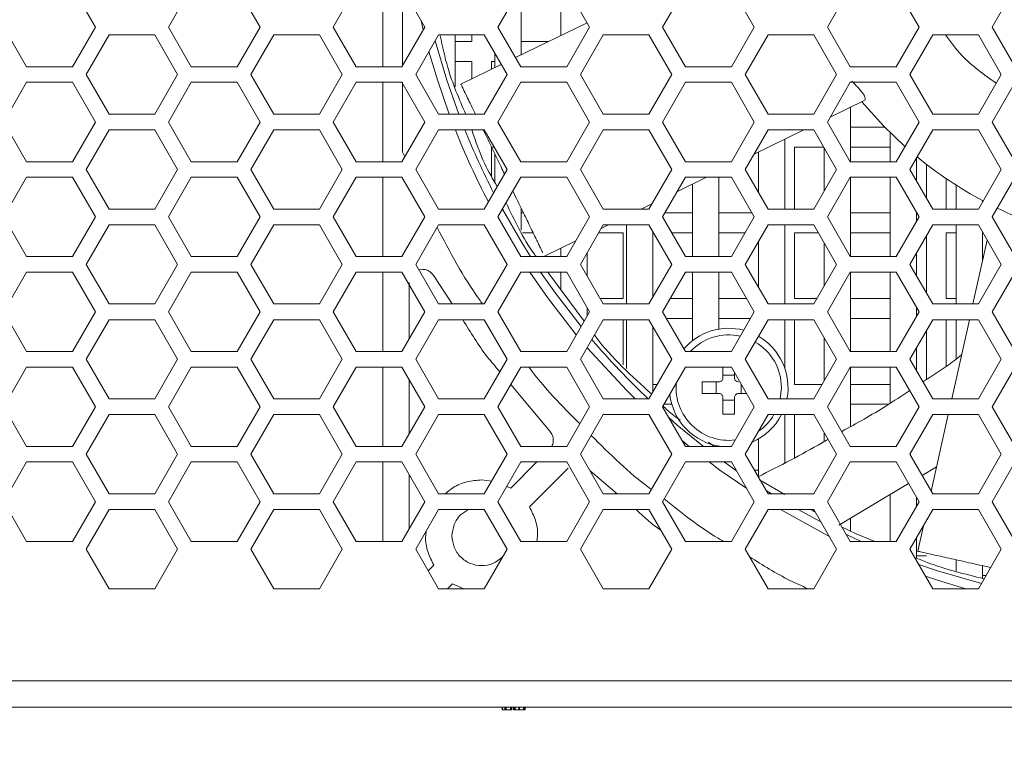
# Model space of a CAD drawing. Header units: millimetres. Extents: x -2516 to -1354, y 370 to 1898.
# Tile 28 of 53: x -1789 to -1715, y 729 to 784. Entities that reach past the tile are written whole.
import ezdxf

# ---------------------------------------------------------------- set-up
doc = ezdxf.new("R2010")
doc.units = ezdxf.units.MM
doc.header["$PDSIZE"] = -1
doc.dimstyles.new('ISO-25', dxfattribs={"dimtxt": 2.5, "dimasz": 2.5, "dimexe": 1.25, "dimexo": 0.625, "dimtad": 1, "dimtxsty": 'Standard', "dimcen": 2.5, "dimadec": 0, "dimazin": 0, "dimtfac": 1, "dimtmove": 0, "dimatfit": 3, "dimfxl": 0, "dimarcsym": 0})

# ---------------------------------------------------------------- blocks, each defined once
blk = doc.blocks.new('_D_3')
at = {"color": 4, "linetype": 'Continuous', "lineweight": -2, "transparency": 16777216}
for p, q in [((-2276.691, 733.694), (-2276.691, 648.542)), ((-1576.691, 733.694), (-1576.691, 648.542)), ((-2261.691, 649.542), (-1955.633, 649.542)), ((-1591.691, 649.542), (-1900.085, 649.542))]:
    blk.add_line(p, q, dxfattribs=at)
at = {"color": 4, "linetype": 'Continuous', "transparency": 16777216}
for points in [[(-2261.691, 652.042), (-2261.691, 647.042), (-2276.691, 649.542)], [(-1591.691, 652.042), (-1591.691, 647.042), (-1576.691, 649.542)]]:
    blk.add_solid(points, dxfattribs=at)
at = {"layer": 'Defpoints', "color": 0, "linetype": 'Continuous', "transparency": 16777216}
for p in [(-2276.691, 734.694), (-1576.691, 734.694), (-1576.691, 649.542)]:
    blk.add_point(p, dxfattribs=at)
at = {"color": 4, "linetype": 'Continuous', "lineweight": 5, "transparency": 16777216, "insert": (-1927.859, 657.042), "char_height": 15, "attachment_point": 2}
blk.add_mtext('700.0', dxfattribs=at)
blk = doc.blocks.new('_D_4')
at = {"color": 4, "linetype": 'Continuous', "lineweight": -2, "transparency": 16777216}
for p, q in [((-2266.691, 773.194), (-2266.691, 691.703)), ((-1586.691, 773.194), (-1586.691, 691.703)), ((-2251.691, 692.703), (-1953.283, 692.703)), ((-1601.691, 692.703), (-1895.235, 692.703))]:
    blk.add_line(p, q, dxfattribs=at)
at = {"color": 4, "linetype": 'Continuous', "transparency": 16777216}
for points in [[(-2251.691, 695.203), (-2251.691, 690.203), (-2266.691, 692.703)], [(-1601.691, 695.203), (-1601.691, 690.203), (-1586.691, 692.703)]]:
    blk.add_solid(points, dxfattribs=at)
at = {"layer": 'Defpoints', "color": 0, "linetype": 'Continuous', "transparency": 16777216}
for p in [(-2266.691, 774.194), (-1586.691, 774.194), (-1586.691, 692.703)]:
    blk.add_point(p, dxfattribs=at)
at = {"color": 4, "linetype": 'Continuous', "lineweight": 5, "transparency": 16777216, "insert": (-1924.259, 700.203), "char_height": 15, "attachment_point": 2}
blk.add_mtext('680.0', dxfattribs=at)

msp = doc.modelspace()

# ---------------------------------------------------------------- linework, layer by layer
at = {"color": 7, "linetype": 'Continuous', "lineweight": 5}
for p, q in [((-1783.498, 783.294), (-1785.237, 786.306)), ((-1776.216, 786.306), (-1777.955, 783.294)), ((-1770.998, 783.294), (-1772.737, 786.306)), ((-1763.716, 786.306), (-1765.455, 783.294)), ((-1761.691, 786.306), (-1761.691, 780.281)), ((-1758.498, 783.294), (-1760.237, 786.306)), ((-1760.191, 780.362), (-1760.191, 786.306)), ((-1751.216, 786.306), (-1752.955, 783.294)), ((-1751.191, 781.186), (-1751.191, 786.306)), ((-1748.191, 786.306), (-1748.191, 782.644)), ((-1745.998, 783.294), (-1747.737, 786.306)), ((-1738.716, 786.306), (-1740.455, 783.294)), ((-1733.498, 783.294), (-1735.237, 786.306)), ((-1726.216, 786.306), (-1727.955, 783.294)), ((-1720.998, 783.294), (-1722.737, 786.306)), ((-1713.716, 786.306), (-1715.455, 783.294)), ((-1790.455, 783.294), (-1788.716, 780.281)), ((-1785.237, 780.281), (-1783.498, 783.294)), ((-1777.955, 783.294), (-1776.216, 780.281)), ((-1772.737, 780.281), (-1770.998, 783.294)), ((-1765.455, 783.294), (-1763.716, 780.281)), ((-1760.237, 780.281), (-1758.498, 783.294)), ((-1752.955, 783.294), (-1751.216, 780.281)), ((-1746.186, 783.619), (-1751.618, 780.978)), ((-1747.737, 780.281), (-1745.998, 783.294)), ((-1746.191, 783.617), (-1746.191, 783.628)), ((-1740.455, 783.294), (-1738.716, 780.281)), ((-1735.237, 780.281), (-1733.498, 783.294)), ((-1727.955, 783.294), (-1726.216, 780.281)), ((-1722.737, 780.281), (-1720.998, 783.294)), ((-1715.455, 783.294), (-1713.716, 780.281)), ((-1782.459, 782.694), (-1784.191, 779.694)), ((-1778.994, 782.694), (-1782.459, 782.694)), ((-1777.262, 779.694), (-1778.994, 782.694)), ((-1769.959, 782.694), (-1771.691, 779.694)), ((-1766.494, 782.694), (-1769.959, 782.694)), ((-1764.762, 779.694), (-1766.494, 782.694)), ((-1757.459, 782.694), (-1759.191, 779.694)), ((-1753.994, 782.694), (-1757.459, 782.694)), ((-1756.191, 778.75), (-1756.191, 782.694)), ((-1754.941, 782.694), (-1754.941, 782.194)), ((-1752.262, 779.694), (-1753.994, 782.694)), ((-1744.959, 782.694), (-1746.691, 779.694)), ((-1741.494, 782.694), (-1744.959, 782.694)), ((-1739.762, 779.694), (-1741.494, 782.694)), ((-1732.459, 782.694), (-1734.191, 779.694)), ((-1728.994, 782.694), (-1732.459, 782.694)), ((-1727.262, 779.694), (-1728.994, 782.694)), ((-1719.959, 782.694), (-1721.691, 779.694)), ((-1716.494, 782.694), (-1719.959, 782.694)), ((-1714.762, 779.694), (-1716.494, 782.694)), ((-1754.941, 782.194), (-1756.191, 782.194)), ((-1749.117, 782.194), (-1751.191, 782.194)), ((-1753.191, 781.301), (-1753.191, 780.213)), ((-1788.716, 780.281), (-1785.237, 780.281)), ((-1776.216, 780.281), (-1772.737, 780.281)), ((-1763.716, 780.281), (-1760.237, 780.281)), ((-1756.191, 780.694), (-1754.941, 780.694)), ((-1752.7, 780.452), (-1755.762, 778.963)), ((-1754.941, 780.694), (-1754.941, 779.362)), ((-1753.441, 780.694), (-1753.191, 780.694)), ((-1753.441, 780.092), (-1753.441, 780.694)), ((-1751.216, 780.281), (-1747.737, 780.281)), ((-1738.716, 780.281), (-1735.237, 780.281)), ((-1726.216, 780.281), (-1722.737, 780.281)), ((-1784.191, 779.694), (-1782.459, 776.694)), ((-1778.994, 776.694), (-1777.262, 779.694)), ((-1771.691, 779.694), (-1769.959, 776.694)), ((-1766.494, 776.694), (-1764.762, 779.694)), ((-1759.191, 779.694), (-1757.459, 776.694)), ((-1753.994, 776.694), (-1752.262, 779.694)), ((-1746.691, 779.694), (-1744.959, 776.694)), ((-1741.494, 776.694), (-1739.762, 779.694)), ((-1734.191, 779.694), (-1732.459, 776.694)), ((-1728.994, 776.694), (-1727.262, 779.694)), ((-1721.691, 779.694), (-1719.959, 776.694)), ((-1716.494, 776.694), (-1714.762, 779.694)), ((-1788.716, 779.106), (-1790.455, 776.094)), ((-1785.237, 779.106), (-1788.716, 779.106)), ((-1783.498, 776.094), (-1785.237, 779.106)), ((-1776.216, 779.106), (-1777.955, 776.094)), ((-1772.737, 779.106), (-1776.216, 779.106)), ((-1770.998, 776.094), (-1772.737, 779.106)), ((-1763.716, 779.106), (-1765.455, 776.094)), ((-1760.237, 779.106), (-1763.716, 779.106)), ((-1761.691, 779.106), (-1761.691, 773.081)), ((-1758.498, 776.094), (-1760.237, 779.106)), ((-1760.191, 773.811), (-1760.191, 779.106)), ((-1751.216, 779.106), (-1752.955, 776.094)), ((-1747.737, 779.106), (-1751.216, 779.106)), ((-1745.998, 776.094), (-1747.737, 779.106)), ((-1738.716, 779.106), (-1740.455, 776.094)), ((-1735.237, 779.106), (-1738.716, 779.106)), ((-1733.498, 776.094), (-1735.237, 779.106)), ((-1726.216, 779.106), (-1727.955, 776.094)), ((-1722.737, 779.106), (-1726.216, 779.106)), ((-1720.998, 776.094), (-1722.737, 779.106)), ((-1713.716, 779.106), (-1715.455, 776.094)), ((-1727.739, 776.469), (-1725.162, 777.722)), ((-1726.191, 773.081), (-1726.191, 777.222)), ((-1782.459, 776.694), (-1778.994, 776.694)), ((-1769.959, 776.694), (-1766.494, 776.694)), ((-1757.459, 776.694), (-1753.994, 776.694)), ((-1744.959, 776.694), (-1741.494, 776.694)), ((-1732.459, 776.694), (-1728.994, 776.694)), ((-1719.959, 776.694), (-1716.494, 776.694)), ((-1790.455, 776.094), (-1788.716, 773.081)), ((-1785.237, 773.081), (-1783.498, 776.094)), ((-1782.459, 775.494), (-1784.191, 772.494)), ((-1778.994, 775.494), (-1782.459, 775.494)), ((-1777.262, 772.494), (-1778.994, 775.494)), ((-1777.955, 776.094), (-1776.216, 773.081)), ((-1772.737, 773.081), (-1770.998, 776.094)), ((-1769.959, 775.494), (-1771.691, 772.494)), ((-1766.494, 775.494), (-1769.959, 775.494)), ((-1764.762, 772.494), (-1766.494, 775.494)), ((-1765.455, 776.094), (-1763.716, 773.081)), ((-1760.237, 773.081), (-1758.498, 776.094)), ((-1757.459, 775.494), (-1759.191, 772.494)), ((-1753.994, 775.494), (-1757.459, 775.494)), ((-1752.262, 772.494), (-1753.994, 775.494)), ((-1752.955, 776.094), (-1751.216, 773.081)), ((-1747.737, 773.081), (-1745.998, 776.094)), ((-1744.959, 775.494), (-1746.691, 772.494)), ((-1741.494, 775.494), (-1744.959, 775.494)), ((-1739.762, 772.494), (-1741.494, 775.494)), ((-1740.455, 776.094), (-1738.716, 773.081)), ((-1735.237, 773.081), (-1733.498, 776.094)), ((-1732.459, 775.494), (-1734.191, 772.494)), ((-1733.518, 773.659), (-1729.744, 775.494)), ((-1728.994, 775.494), (-1732.459, 775.494)), ((-1727.262, 772.494), (-1728.994, 775.494)), ((-1727.955, 776.094), (-1726.216, 773.081)), ((-1723.605, 775.694), (-1726.191, 775.694)), ((-1722.737, 773.081), (-1720.998, 776.094)), ((-1719.959, 775.494), (-1721.691, 772.494)), ((-1716.494, 775.494), (-1719.959, 775.494)), ((-1714.762, 772.494), (-1716.494, 775.494)), ((-1715.455, 776.094), (-1713.716, 773.081)), ((-1731.191, 769.494), (-1731.191, 774.79)), ((-1723.191, 775.279), (-1723.191, 773.081)), ((-1753.441, 774.194), (-1753.244, 774.194)), ((-1753.441, 771.994), (-1753.441, 774.194)), ((-1730.441, 774.194), (-1728.244, 774.194)), ((-1730.441, 769.494), (-1730.441, 774.194)), ((-1728.191, 774.101), (-1728.191, 770.886)), ((-1726.191, 774.194), (-1723.191, 774.194)), ((-1760.025, 773.449), (-1760.191, 773.811)), ((-1753.191, 773.674), (-1753.191, 771.54)), ((-1733.191, 773.818), (-1733.191, 770.762)), ((-1721.191, 771.628), (-1721.191, 773.36)), ((-1788.716, 773.081), (-1785.237, 773.081)), ((-1784.191, 772.494), (-1782.459, 769.494)), ((-1778.994, 769.494), (-1777.262, 772.494)), ((-1776.216, 773.081), (-1772.737, 773.081)), ((-1771.691, 772.494), (-1769.959, 769.494)), ((-1766.494, 769.494), (-1764.762, 772.494)), ((-1763.716, 773.081), (-1760.237, 773.081)), ((-1759.191, 772.494), (-1757.459, 769.494)), ((-1753.994, 769.494), (-1752.262, 772.494)), ((-1751.216, 773.081), (-1747.737, 773.081)), ((-1746.691, 772.494), (-1744.959, 769.494)), ((-1741.494, 769.494), (-1739.762, 772.494)), ((-1738.716, 773.081), (-1735.237, 773.081)), ((-1734.191, 772.494), (-1732.459, 769.494)), ((-1728.994, 769.494), (-1727.262, 772.494)), ((-1726.216, 773.081), (-1722.737, 773.081)), ((-1721.691, 772.494), (-1719.959, 769.494)), ((-1720.441, 772.885), (-1720.441, 770.329)), ((-1716.494, 769.494), (-1714.762, 772.494)), ((-1788.716, 771.906), (-1790.455, 768.894)), ((-1785.237, 771.906), (-1788.716, 771.906)), ((-1783.498, 768.894), (-1785.237, 771.906)), ((-1776.216, 771.906), (-1777.955, 768.894)), ((-1772.737, 771.906), (-1776.216, 771.906)), ((-1770.998, 768.894), (-1772.737, 771.906)), ((-1763.716, 771.906), (-1765.455, 768.894)), ((-1760.237, 771.906), (-1763.716, 771.906)), ((-1761.691, 771.906), (-1761.691, 765.881)), ((-1758.498, 768.894), (-1760.237, 771.906)), ((-1751.216, 771.906), (-1752.955, 768.894)), ((-1747.737, 771.906), (-1751.216, 771.906)), ((-1745.998, 768.894), (-1747.737, 771.906)), ((-1738.716, 771.906), (-1740.455, 768.894)), ((-1739.338, 770.829), (-1737.122, 771.906)), ((-1735.237, 771.906), (-1738.716, 771.906)), ((-1736.191, 765.881), (-1736.191, 771.906)), ((-1733.498, 768.894), (-1735.237, 771.906)), ((-1726.216, 771.906), (-1727.955, 768.894)), ((-1722.737, 771.906), (-1726.216, 771.906)), ((-1726.191, 765.881), (-1726.191, 771.906)), ((-1723.191, 771.906), (-1723.191, 765.881)), ((-1720.998, 768.894), (-1722.737, 771.906)), ((-1718.941, 769.494), (-1718.941, 771.798)), ((-1713.716, 771.906), (-1715.455, 768.894)), ((-1738.191, 771.387), (-1738.191, 765.881)), ((-1718.191, 771.305), (-1718.191, 769.494)), ((-1751.191, 767.901), (-1751.191, 769.561)), ((-1742.084, 769.494), (-1741.264, 769.892)), ((-1716.191, 770.02), (-1716.191, 770.134)), ((-1790.455, 768.894), (-1788.716, 765.881)), ((-1785.237, 765.881), (-1783.498, 768.894)), ((-1782.459, 769.494), (-1778.994, 769.494)), ((-1777.955, 768.894), (-1776.216, 765.881)), ((-1772.737, 765.881), (-1770.998, 768.894)), ((-1769.959, 769.494), (-1766.494, 769.494)), ((-1765.455, 768.894), (-1763.716, 765.881)), ((-1760.237, 765.881), (-1758.498, 768.894)), ((-1757.459, 769.494), (-1753.994, 769.494)), ((-1752.955, 768.894), (-1751.216, 765.881)), ((-1751.012, 769.194), (-1751.191, 769.194)), ((-1747.737, 765.881), (-1745.998, 768.894)), ((-1744.959, 769.494), (-1741.494, 769.494)), ((-1740.455, 768.894), (-1738.716, 765.881)), ((-1738.191, 769.194), (-1740.282, 769.194)), ((-1733.671, 769.194), (-1736.191, 769.194)), ((-1735.237, 765.881), (-1733.498, 768.894)), ((-1732.459, 769.494), (-1728.994, 769.494)), ((-1727.955, 768.894), (-1726.216, 765.881)), ((-1723.191, 769.194), (-1726.191, 769.194)), ((-1722.737, 765.881), (-1720.998, 768.894)), ((-1721.191, 768.56), (-1721.191, 769.228)), ((-1721.171, 769.194), (-1721.191, 769.194)), ((-1719.959, 769.494), (-1716.494, 769.494)), ((-1715.455, 768.894), (-1713.716, 765.881)), ((-1715.425, 768.946), (-1715.442, 768.871)), ((-1782.459, 768.294), (-1784.191, 765.294)), ((-1778.994, 768.294), (-1782.459, 768.294)), ((-1777.262, 765.294), (-1778.994, 768.294)), ((-1769.959, 768.294), (-1771.691, 765.294)), ((-1766.494, 768.294), (-1769.959, 768.294)), ((-1764.762, 765.294), (-1766.494, 768.294)), ((-1757.459, 768.294), (-1759.191, 765.294)), ((-1753.994, 768.294), (-1757.459, 768.294)), ((-1752.262, 765.294), (-1753.994, 768.294)), ((-1744.959, 768.294), (-1746.691, 765.294)), ((-1745.117, 768.019), (-1744.552, 768.294)), ((-1741.494, 768.294), (-1744.959, 768.294)), ((-1743.191, 768.294), (-1743.191, 762.294)), ((-1739.762, 765.294), (-1741.494, 768.294)), ((-1732.459, 768.294), (-1734.191, 765.294)), ((-1728.994, 768.294), (-1732.459, 768.294)), ((-1731.191, 762.294), (-1731.191, 768.294)), ((-1727.262, 765.294), (-1728.994, 768.294)), ((-1719.959, 768.294), (-1721.691, 765.294)), ((-1716.494, 768.294), (-1719.959, 768.294)), ((-1718.191, 768.294), (-1718.191, 762.294)), ((-1714.762, 765.294), (-1716.494, 768.294)), ((-1751.077, 767.694), (-1750.283, 767.694)), ((-1745.305, 767.694), (-1743.441, 767.694)), ((-1743.441, 767.694), (-1743.441, 762.694)), ((-1741.191, 762.82), (-1741.191, 767.767)), ((-1741.191, 767.694), (-1741.148, 767.694)), ((-1739.762, 767.694), (-1738.191, 767.694)), ((-1736.191, 767.694), (-1734.191, 767.694)), ((-1730.441, 767.694), (-1728.648, 767.694)), ((-1730.441, 762.694), (-1730.441, 767.694)), ((-1726.191, 767.694), (-1723.191, 767.694)), ((-1720.441, 767.459), (-1720.441, 763.129)), ((-1718.941, 767.694), (-1718.191, 767.694)), ((-1718.941, 762.694), (-1718.941, 767.694)), ((-1716.191, 765.518), (-1716.191, 767.767)), ((-1716.191, 767.694), (-1716.148, 767.694)), ((-1749.423, 765.925), (-1747.044, 767.082)), ((-1748.191, 766.525), (-1748.191, 765.881)), ((-1733.191, 767.026), (-1733.191, 763.562)), ((-1728.191, 766.901), (-1728.191, 763.686)), ((-1715.828, 767.14), (-1716.911, 762.294)), ((-1788.716, 765.881), (-1785.237, 765.881)), ((-1776.216, 765.881), (-1772.737, 765.881)), ((-1763.716, 765.881), (-1760.237, 765.881)), ((-1751.216, 765.881), (-1747.737, 765.881)), ((-1746.191, 764.428), (-1746.191, 766.16)), ((-1738.716, 765.881), (-1735.237, 765.881)), ((-1726.216, 765.881), (-1722.737, 765.881)), ((-1721.191, 764.428), (-1721.191, 766.16)), ((-1784.191, 765.294), (-1782.459, 762.294)), ((-1778.994, 762.294), (-1777.262, 765.294)), ((-1771.691, 765.294), (-1769.959, 762.294)), ((-1766.494, 762.294), (-1764.762, 765.294)), ((-1759.191, 765.294), (-1757.459, 762.294)), ((-1753.994, 762.294), (-1752.262, 765.294)), ((-1746.691, 765.294), (-1744.959, 762.294)), ((-1741.494, 762.294), (-1739.762, 765.294)), ((-1734.191, 765.294), (-1732.459, 762.294)), ((-1728.994, 762.294), (-1727.262, 765.294)), ((-1721.691, 765.294), (-1719.959, 762.294)), ((-1716.494, 762.294), (-1714.762, 765.294)), ((-1788.716, 764.706), (-1790.455, 761.694)), ((-1785.237, 764.706), (-1788.716, 764.706)), ((-1783.498, 761.694), (-1785.237, 764.706)), ((-1776.216, 764.706), (-1777.955, 761.694)), ((-1772.737, 764.706), (-1776.216, 764.706)), ((-1770.998, 761.694), (-1772.737, 764.706)), ((-1763.716, 764.706), (-1765.455, 761.694)), ((-1760.237, 764.706), (-1763.716, 764.706)), ((-1761.691, 764.706), (-1761.691, 758.681)), ((-1758.498, 761.694), (-1760.237, 764.706)), ((-1758.947, 764.871), (-1758.691, 764.922)), ((-1757.827, 764.426), (-1756.414, 762.294)), ((-1751.216, 764.706), (-1752.955, 761.694)), ((-1747.737, 764.706), (-1751.216, 764.706)), ((-1749.171, 764.706), (-1746.408, 760.983)), ((-1748.191, 764.706), (-1748.191, 763.385)), ((-1745.998, 761.694), (-1747.737, 764.706)), ((-1738.716, 764.706), (-1740.455, 761.694)), ((-1735.237, 764.706), (-1738.716, 764.706)), ((-1738.191, 764.706), (-1738.191, 759.506)), ((-1736.191, 760.381), (-1736.191, 764.706)), ((-1733.498, 761.694), (-1735.237, 764.706)), ((-1726.216, 764.706), (-1727.955, 761.694)), ((-1722.737, 764.706), (-1726.216, 764.706)), ((-1726.191, 758.681), (-1726.191, 764.706)), ((-1723.191, 764.706), (-1723.191, 758.681)), ((-1720.998, 761.694), (-1722.737, 764.706)), ((-1713.716, 764.706), (-1715.455, 761.694)), ((-1759.691, 759.628), (-1759.691, 763.922)), ((-1782.459, 762.294), (-1778.994, 762.294)), ((-1769.959, 762.294), (-1766.494, 762.294)), ((-1757.459, 762.294), (-1753.994, 762.294)), ((-1746.191, 761.36), (-1746.191, 762.028)), ((-1743.441, 762.694), (-1745.189, 762.694)), ((-1744.959, 762.294), (-1741.494, 762.294)), ((-1738.191, 762.694), (-1739.878, 762.694)), ((-1734.075, 762.694), (-1736.191, 762.694)), ((-1732.459, 762.294), (-1728.994, 762.294)), ((-1728.764, 762.694), (-1730.441, 762.694)), ((-1723.191, 762.694), (-1726.191, 762.694)), ((-1721.191, 761.36), (-1721.191, 762.028)), ((-1719.959, 762.294), (-1716.494, 762.294)), ((-1718.191, 762.694), (-1718.941, 762.694)), ((-1790.455, 761.694), (-1788.716, 758.681)), ((-1785.237, 758.681), (-1783.498, 761.694)), ((-1777.955, 761.694), (-1776.216, 758.681)), ((-1772.737, 758.681), (-1770.998, 761.694)), ((-1765.455, 761.694), (-1763.716, 758.681)), ((-1760.237, 758.681), (-1758.498, 761.694)), ((-1752.955, 761.694), (-1751.216, 758.681)), ((-1747.737, 758.681), (-1745.998, 761.694)), ((-1740.455, 761.694), (-1738.716, 758.681)), ((-1735.237, 758.681), (-1733.498, 761.694)), ((-1727.955, 761.694), (-1726.216, 758.681)), ((-1722.737, 758.681), (-1720.998, 761.694)), ((-1715.455, 761.694), (-1713.716, 758.681)), ((-1782.459, 761.094), (-1784.191, 758.094)), ((-1778.994, 761.094), (-1782.459, 761.094)), ((-1777.262, 758.094), (-1778.994, 761.094)), ((-1769.959, 761.094), (-1771.691, 758.094)), ((-1766.494, 761.094), (-1769.959, 761.094)), ((-1764.762, 758.094), (-1766.494, 761.094)), ((-1757.459, 761.094), (-1759.191, 758.094)), ((-1753.994, 761.094), (-1757.459, 761.094)), ((-1752.262, 758.094), (-1753.994, 761.094)), ((-1744.959, 761.094), (-1746.691, 758.094)), ((-1741.494, 761.094), (-1744.959, 761.094)), ((-1743.441, 761.094), (-1743.441, 757.662)), ((-1743.191, 761.094), (-1743.191, 757.406)), ((-1739.762, 758.094), (-1741.494, 761.094)), ((-1741.191, 755.62), (-1741.191, 760.567)), ((-1740.167, 761.194), (-1738.191, 761.194)), ((-1736.191, 761.194), (-1733.786, 761.194)), ((-1732.459, 761.094), (-1734.191, 758.094)), ((-1728.994, 761.094), (-1732.459, 761.094)), ((-1731.191, 757.423), (-1731.191, 761.094)), ((-1730.441, 756.194), (-1730.441, 761.094)), ((-1727.262, 758.094), (-1728.994, 761.094)), ((-1726.191, 761.194), (-1723.191, 761.194)), ((-1719.959, 761.094), (-1721.691, 758.094)), ((-1716.494, 761.094), (-1719.959, 761.094)), ((-1718.941, 757.549), (-1718.941, 761.094)), ((-1717.178, 761.094), (-1718.518, 755.094)), ((-1718.191, 761.094), (-1718.191, 758.112)), ((-1714.762, 758.094), (-1716.494, 761.094)), ((-1720.441, 760.259), (-1720.441, 756.564)), ((-1728.191, 759.701), (-1728.191, 756.486)), ((-1788.716, 758.681), (-1785.237, 758.681)), ((-1776.216, 758.681), (-1772.737, 758.681)), ((-1763.716, 758.681), (-1760.237, 758.681)), ((-1751.216, 758.681), (-1747.737, 758.681)), ((-1738.716, 758.681), (-1735.237, 758.681)), ((-1726.216, 758.681), (-1722.737, 758.681)), ((-1721.191, 757.228), (-1721.191, 758.96)), ((-1784.191, 758.094), (-1782.459, 755.094)), ((-1778.994, 755.094), (-1777.262, 758.094)), ((-1771.691, 758.094), (-1769.959, 755.094)), ((-1766.494, 755.094), (-1764.762, 758.094)), ((-1759.191, 758.094), (-1757.459, 755.094)), ((-1753.994, 755.094), (-1752.262, 758.094)), ((-1746.691, 758.094), (-1744.959, 755.094)), ((-1741.494, 755.094), (-1739.762, 758.094)), ((-1734.191, 758.094), (-1732.459, 755.094)), ((-1728.994, 755.094), (-1727.262, 758.094)), ((-1721.691, 758.094), (-1719.959, 755.094)), ((-1716.494, 755.094), (-1714.762, 758.094)), ((-1788.716, 757.506), (-1790.455, 754.494)), ((-1785.237, 757.506), (-1788.716, 757.506)), ((-1783.498, 754.494), (-1785.237, 757.506)), ((-1776.216, 757.506), (-1777.955, 754.494)), ((-1772.737, 757.506), (-1776.216, 757.506)), ((-1770.998, 754.494), (-1772.737, 757.506)), ((-1763.716, 757.506), (-1765.455, 754.494)), ((-1760.237, 757.506), (-1763.716, 757.506)), ((-1761.691, 757.506), (-1761.691, 751.481)), ((-1758.498, 754.494), (-1760.237, 757.506)), ((-1751.216, 757.506), (-1752.955, 754.494)), ((-1747.737, 757.506), (-1751.216, 757.506)), ((-1745.998, 754.494), (-1747.737, 757.506)), ((-1738.716, 757.506), (-1740.455, 754.494)), ((-1735.237, 757.506), (-1738.716, 757.506)), ((-1735.881, 756.684), (-1735.881, 757.506)), ((-1735.881, 756.891), (-1735.001, 756.891)), ((-1733.498, 754.494), (-1735.237, 757.506)), ((-1735.001, 756.684), (-1735.001, 757.097)), ((-1726.216, 757.506), (-1727.955, 754.494)), ((-1722.737, 757.506), (-1726.216, 757.506)), ((-1726.191, 753.006), (-1726.191, 757.506)), ((-1723.191, 757.506), (-1723.191, 754.759)), ((-1720.998, 754.494), (-1722.737, 757.506)), ((-1713.716, 757.506), (-1715.455, 754.494)), ((-1759.691, 752.428), (-1759.691, 756.56)), ((-1751.986, 756.173), (-1749.024, 752.646)), ((-1740.859, 756.194), (-1741.191, 756.194)), ((-1736.181, 756.384), (-1737.448, 756.384)), ((-1737.448, 756.384), (-1737.448, 755.504)), ((-1736.388, 755.504), (-1736.388, 756.384)), ((-1736.191, 756.384), (-1736.191, 756.396)), ((-1734.493, 756.218), (-1734.493, 755.504)), ((-1728.359, 756.194), (-1730.441, 756.194)), ((-1723.191, 756.194), (-1726.191, 756.194)), ((-1737.448, 755.504), (-1736.181, 755.504)), ((-1734.701, 755.504), (-1734.081, 755.504)), ((-1731.441, 755.944), (-1731.532, 755.094)), ((-1782.459, 755.094), (-1778.994, 755.094)), ((-1769.959, 755.094), (-1766.494, 755.094)), ((-1757.459, 755.094), (-1753.994, 755.094)), ((-1744.959, 755.094), (-1741.494, 755.094)), ((-1740.34, 754.694), (-1739.763, 754.694)), ((-1735.881, 755.204), (-1735.881, 753.936)), ((-1735.001, 754.997), (-1735.881, 754.997)), ((-1735.001, 753.936), (-1735.001, 755.204)), ((-1732.459, 755.094), (-1728.994, 755.094)), ((-1726.191, 754.694), (-1723.29, 754.694)), ((-1719.959, 755.094), (-1716.494, 755.094)), ((-1790.455, 754.494), (-1788.716, 751.481)), ((-1785.237, 751.481), (-1783.498, 754.494)), ((-1782.459, 753.894), (-1784.191, 750.894)), ((-1778.994, 753.894), (-1782.459, 753.894)), ((-1777.262, 750.894), (-1778.994, 753.894)), ((-1777.955, 754.494), (-1776.216, 751.481)), ((-1772.737, 751.481), (-1770.998, 754.494)), ((-1769.959, 753.894), (-1771.691, 750.894)), ((-1766.494, 753.894), (-1769.959, 753.894)), ((-1764.762, 750.894), (-1766.494, 753.894)), ((-1765.455, 754.494), (-1763.716, 751.481)), ((-1760.237, 751.481), (-1758.498, 754.494)), ((-1757.459, 753.894), (-1759.191, 750.894)), ((-1753.994, 753.894), (-1757.459, 753.894)), ((-1752.262, 750.894), (-1753.994, 753.894)), ((-1752.955, 754.494), (-1751.216, 751.481)), ((-1747.737, 751.481), (-1745.998, 754.494)), ((-1744.959, 753.894), (-1746.691, 750.894)), ((-1741.494, 753.894), (-1744.959, 753.894)), ((-1739.762, 750.894), (-1741.494, 753.894)), ((-1740.455, 754.494), (-1738.716, 751.481)), ((-1735.237, 751.481), (-1733.498, 754.494)), ((-1732.459, 753.894), (-1734.191, 750.894)), ((-1728.994, 753.894), (-1732.459, 753.894)), ((-1731.191, 750.254), (-1731.191, 753.894)), ((-1730.441, 750.652), (-1730.441, 753.894)), ((-1727.262, 750.894), (-1728.994, 753.894)), ((-1727.955, 754.494), (-1726.216, 751.481)), ((-1722.737, 751.481), (-1720.998, 754.494)), ((-1719.959, 753.894), (-1721.691, 750.894)), ((-1718.786, 753.894), (-1720.079, 748.103)), ((-1716.494, 753.894), (-1719.959, 753.894)), ((-1714.762, 750.894), (-1716.494, 753.894)), ((-1715.455, 754.494), (-1713.716, 751.481)), ((-1728.191, 752.501), (-1728.191, 751.854)), ((-1736.963, 751.798), (-1736.556, 751.481)), ((-1733.191, 752.047), (-1733.191, 749.192)), ((-1788.716, 751.481), (-1785.237, 751.481)), ((-1784.191, 750.894), (-1782.459, 747.894)), ((-1778.994, 747.894), (-1777.262, 750.894)), ((-1776.216, 751.481), (-1772.737, 751.481)), ((-1771.691, 750.894), (-1769.959, 747.894)), ((-1766.494, 747.894), (-1764.762, 750.894)), ((-1763.716, 751.481), (-1760.237, 751.481)), ((-1759.191, 750.894), (-1757.459, 747.894)), ((-1753.994, 747.894), (-1752.262, 750.894)), ((-1751.216, 751.481), (-1747.737, 751.481)), ((-1746.691, 750.894), (-1744.959, 747.894)), ((-1741.494, 747.894), (-1739.762, 750.894)), ((-1738.716, 751.481), (-1735.237, 751.481)), ((-1736.191, 751.481), (-1736.191, 751.507)), ((-1734.191, 750.894), (-1732.459, 747.894)), ((-1728.994, 747.894), (-1727.262, 750.894)), ((-1726.216, 751.481), (-1722.737, 751.481)), ((-1721.691, 750.894), (-1719.959, 747.894)), ((-1716.494, 747.894), (-1714.762, 750.894)), ((-1788.716, 750.306), (-1790.455, 747.294)), ((-1785.237, 750.306), (-1788.716, 750.306)), ((-1783.498, 747.294), (-1785.237, 750.306)), ((-1776.216, 750.306), (-1777.955, 747.294)), ((-1772.737, 750.306), (-1776.216, 750.306)), ((-1770.998, 747.294), (-1772.737, 750.306)), ((-1763.716, 750.306), (-1765.455, 747.294)), ((-1760.237, 750.306), (-1763.716, 750.306)), ((-1761.691, 750.306), (-1761.691, 744.281)), ((-1758.498, 747.294), (-1760.237, 750.306)), ((-1751.216, 750.306), (-1752.955, 747.294)), ((-1749.992, 750.306), (-1751.977, 748.322)), ((-1747.737, 750.306), (-1751.216, 750.306)), ((-1745.998, 747.294), (-1747.737, 750.306)), ((-1738.716, 750.306), (-1740.455, 747.294)), ((-1735.237, 750.306), (-1738.716, 750.306)), ((-1733.498, 747.294), (-1735.237, 750.306)), ((-1726.216, 750.306), (-1727.955, 747.294)), ((-1722.737, 750.306), (-1726.216, 750.306)), ((-1720.998, 747.294), (-1722.737, 750.306)), ((-1713.716, 750.306), (-1715.455, 747.294)), ((-1759.691, 745.228), (-1759.691, 749.36)), ((-1750.563, 746.907), (-1747.631, 749.839)), ((-1745.958, 749.624), (-1743.897, 747.894)), ((-1733.191, 749.694), (-1733.498, 749.694)), ((-1720.76, 749.283), (-1719.671, 749.933)), ((-1753.447, 748.841), (-1754.191, 748.944)), ((-1733.111, 748.957), (-1731.191, 747.845)), ((-1727.098, 745.5), (-1721.791, 748.668)), ((-1782.459, 747.894), (-1778.994, 747.894)), ((-1769.959, 747.894), (-1766.494, 747.894)), ((-1757.459, 747.894), (-1753.994, 747.894)), ((-1751.977, 748.322), (-1752.284, 748.456)), ((-1744.959, 747.894), (-1741.494, 747.894)), ((-1732.459, 747.894), (-1728.994, 747.894)), ((-1723.191, 747.832), (-1723.191, 744.281)), ((-1719.959, 747.894), (-1716.494, 747.894)), ((-1790.455, 747.294), (-1788.716, 744.281)), ((-1785.237, 744.281), (-1783.498, 747.294)), ((-1777.955, 747.294), (-1776.216, 744.281)), ((-1772.737, 744.281), (-1770.998, 747.294)), ((-1765.455, 747.294), (-1763.716, 744.281)), ((-1760.237, 744.281), (-1758.498, 747.294)), ((-1752.955, 747.294), (-1751.216, 744.281)), ((-1747.737, 744.281), (-1745.998, 747.294)), ((-1740.455, 747.294), (-1738.716, 744.281)), ((-1735.237, 744.281), (-1733.498, 747.294)), ((-1727.955, 747.294), (-1726.216, 744.281)), ((-1722.737, 744.281), (-1720.998, 747.294)), ((-1721.191, 746.96), (-1721.191, 747.628)), ((-1715.455, 747.294), (-1713.716, 744.281)), ((-1782.459, 746.694), (-1784.191, 743.694)), ((-1778.994, 746.694), (-1782.459, 746.694)), ((-1777.262, 743.694), (-1778.994, 746.694)), ((-1769.959, 746.694), (-1771.691, 743.694)), ((-1766.494, 746.694), (-1769.959, 746.694)), ((-1764.762, 743.694), (-1766.494, 746.694)), ((-1757.459, 746.694), (-1759.191, 743.694)), ((-1753.994, 746.694), (-1757.459, 746.694)), ((-1752.262, 743.694), (-1753.994, 746.694)), ((-1744.959, 746.694), (-1746.691, 743.694)), ((-1741.494, 746.694), (-1744.959, 746.694)), ((-1739.762, 743.694), (-1741.494, 746.694)), ((-1732.459, 746.694), (-1734.191, 743.694)), ((-1728.994, 746.694), (-1732.459, 746.694)), ((-1729.204, 746.694), (-1728.889, 746.511)), ((-1728.9, 746.531), (-1729.185, 746.694)), ((-1727.262, 743.694), (-1728.994, 746.694)), ((-1719.959, 746.694), (-1721.691, 743.694)), ((-1716.494, 746.694), (-1719.959, 746.694)), ((-1714.762, 743.694), (-1716.494, 746.694)), ((-1726.191, 745.045), (-1726.191, 746.042)), ((-1725.78, 744.849), (-1726.833, 745.351)), ((-1725.78, 744.849), (-1724.361, 744.281)), ((-1725.77, 744.868), (-1725.771, 744.869)), ((-1720.669, 745.464), (-1721.1, 743.534)), ((-1788.716, 744.281), (-1785.237, 744.281)), ((-1776.216, 744.281), (-1772.737, 744.281)), ((-1763.716, 744.281), (-1760.237, 744.281)), ((-1751.216, 744.281), (-1747.737, 744.281)), ((-1738.716, 744.281), (-1735.237, 744.281)), ((-1726.216, 744.281), (-1722.737, 744.281)), ((-1721.191, 743.012), (-1721.191, 744.56)), ((-1784.191, 743.694), (-1782.459, 740.694)), ((-1778.994, 740.694), (-1777.262, 743.694)), ((-1771.691, 743.694), (-1769.959, 740.694)), ((-1766.494, 740.694), (-1764.762, 743.694)), ((-1759.191, 743.694), (-1757.459, 740.694)), ((-1753.994, 740.694), (-1752.262, 743.694)), ((-1746.691, 743.694), (-1744.959, 740.694)), ((-1741.494, 740.694), (-1739.762, 743.694)), ((-1734.191, 743.694), (-1732.459, 740.694)), ((-1728.994, 740.694), (-1727.262, 743.694)), ((-1721.691, 743.694), (-1719.959, 740.694)), ((-1716.494, 740.694), (-1714.762, 743.694)), ((-1720.441, 743.194), (-1721.191, 743.194)), ((-1718.191, 742.884), (-1718.191, 742.058)), ((-1757.819, 742.48), (-1758.244, 742.054)), ((-1716.191, 741.483), (-1716.191, 742.438)), ((-1716.191, 741.694), (-1715.917, 741.694)), ((-1782.459, 740.694), (-1778.994, 740.694)), ((-1769.959, 740.694), (-1766.494, 740.694)), ((-1757.459, 740.694), (-1753.994, 740.694)), ((-1756.776, 740.694), (-1756.404, 741.066)), ((-1756.404, 741.066), (-1755.55, 740.694)), ((-1744.959, 740.694), (-1741.494, 740.694)), ((-1732.459, 740.694), (-1728.994, 740.694)), ((-1719.959, 740.694), (-1716.494, 740.694)), ((-2249.691, 733.694), (-1603.691, 733.694)), ((-1603.691, 731.694), (-2249.691, 731.694)), ((-1752.62, 731.694), (-1752.62, 731.494)), ((-1752.597, 731.494), (-1752.597, 731.694)), ((-1752.597, 731.494), (-1752.432, 731.494)), ((-1752.422, 731.694), (-1752.422, 731.494)), ((-1752.41, 731.494), (-1752.41, 731.694)), ((-1752.385, 731.494), (-1752.385, 731.694)), ((-1752.385, 731.494), (-1752.363, 731.494)), ((-1752.363, 731.494), (-1752.363, 731.694)), ((-1752.363, 731.494), (-1752.35, 731.494)), ((-1752.35, 731.494), (-1752.35, 731.694)), ((-1752.336, 731.494), (-1752.336, 731.694)), ((-1752.331, 731.494), (-1751.995, 731.494)), ((-1751.995, 731.494), (-1751.995, 731.694)), ((-1751.995, 731.494), (-1751.97, 731.494)), ((-1751.97, 731.494), (-1751.97, 731.694)), ((-1751.944, 731.494), (-1751.944, 731.694)), ((-1751.944, 731.494), (-1751.897, 731.494)), ((-1751.897, 731.494), (-1751.897, 731.694)), ((-1751.889, 731.494), (-1751.889, 731.694)), ((-1751.771, 731.694), (-1751.771, 731.494)), ((-1751.753, 731.494), (-1751.753, 731.694)), ((-1751.753, 731.494), (-1751.725, 731.494)), ((-1751.725, 731.494), (-1751.725, 731.694)), ((-1751.68, 731.494), (-1751.68, 731.694)), ((-1751.674, 731.494), (-1751.674, 731.694)), ((-1751.672, 731.494), (-1751.672, 731.694)), ((-1751.672, 731.494), (-1751.642, 731.494)), ((-1751.642, 731.494), (-1751.642, 731.694)), ((-1751.642, 731.494), (-1751.36, 731.494)), ((-1751.36, 731.494), (-1751.36, 731.694)), ((-1751.36, 731.494), (-1751.312, 731.494)), ((-1751.312, 731.494), (-1751.312, 731.694)), ((-1751.312, 731.494), (-1751.008, 731.494)), ((-1751.008, 731.494), (-1751.008, 731.694)), ((-1751.008, 731.494), (-1750.988, 731.494)), ((-1750.988, 731.494), (-1750.988, 731.694)), ((-1750.982, 731.494), (-1750.982, 731.694)), ((-1750.965, 731.494), (-1750.965, 731.694)), ((-1750.935, 731.494), (-1750.935, 731.694)), ((-1750.935, 731.494), (-1750.889, 731.494)), ((-1750.889, 731.494), (-1750.89, 731.494)), ((-1750.889, 731.494), (-1750.889, 731.694)), ((-1750.886, 731.494), (-1750.886, 731.694))]:
    msp.add_line(p, q, dxfattribs=at)
at = {"color": 8, "linetype": 'Continuous', "lineweight": 5}
for p, q in [((-1738.958, 751.901), (-1738.442, 751.481)), ((-1732.204, 747.894), (-1732.602, 748.142)), ((-1728.457, 745.763), (-1730.174, 746.694)), ((-1725.393, 744.281), (-1726.514, 744.798))]:
    msp.add_line(p, q, dxfattribs=at)
at = {"color": 8, "linetype": 'Continuous', "lineweight": 5, "flags": 128}
for points in [[(-1758.798, 783.815), (-1758.788, 783.768), (-1758.621, 783.08)], [(-1755.924, 776.694), (-1756.832, 779.277), (-1757.712, 782.255)], [(-1758.187, 781.432), (-1757.546, 779.293), (-1756.646, 776.694)], [(-1750.487, 765.881), (-1751.126, 766.9), (-1752.617, 769.48)], [(-1750.526, 764.706), (-1749.189, 762.781), (-1747.004, 759.951)], [(-1746.643, 760.576), (-1748.597, 763.115), (-1749.713, 764.706)], [(-1746.183, 758.974), (-1743.165, 755.719), (-1742.531, 755.094)], [(-1737.354, 751.481), (-1739.345, 753.106), (-1739.964, 753.642)], [(-1736.931, 750.306), (-1736.103, 749.695), (-1734.072, 748.288)], [(-1734.847, 749.631), (-1735.77, 750.288), (-1735.795, 750.306)], [(-1731.524, 746.694), (-1728.179, 744.861), (-1727.838, 744.69)], [(-1716.272, 741.078), (-1719.607, 742.053), (-1721.02, 742.532)], [(-1720.504, 741.639), (-1719.592, 741.338), (-1717.441, 740.694)]]:
    msp.add_lwpolyline(points, dxfattribs=at)
at = {"color": 7, "linetype": 'Continuous', "lineweight": 5, "flags": 128}
msp.add_lwpolyline([(-1722.071, 774.235), (-1723.705, 775.796), (-1725.35, 777.63)], dxfattribs=at)
at = {"color": 8, "linetype": 'Continuous', "lineweight": 5}
for radius, start, end in [(58.654, 201.71347, 207.57919), (57.979, 201.97945, 207.15437), (57.979, 220.42935, 226.5626)]:
    msp.add_arc((-1701.691, 797.194), radius, start, end, dxfattribs=at)
at = {"color": 7, "linetype": 'Continuous', "lineweight": 5}
for centre, radius, start, end in [((-1701.691, 797.194), 30.7, 230.68247, 241.92171), ((-1701.691, 797.194), 30.7, 244.16459, 255.59801), ((-1735.441, 755.944), 4.5, 75.36653, 139.03675), ((-1735.441, 755.944), 4, 77.34454, 136.81664), ((-1735.441, 755.944), 4.5, 349.11205, 59.9041), ((-1735.441, 755.944), 4, 0, 59.89212), ((-1735.441, 755.944), 4, 175.25117, 277.00487), ((-1735.441, 755.944), 4.5, 186.4908, 262.61371), ((-1735.441, 755.944), 4.5, 293.29023, 332.89931), ((-1735.441, 755.944), 4, 304.40669, 329.1695)]:
    msp.add_arc(centre, radius, start, end, dxfattribs=at)
for points, knots in [([(-1757.324, 782.635), (-1757.156, 781.824), (-1756.732, 779.777), (-1755.902, 777.855), (-1755.4, 776.694)], [0, 0, 0, 0, 0.395891, 1, 1, 1, 1]), ([(-1755.762, 778.962), (-1755.758, 778.955), (-1755.746, 778.93), (-1755.615, 778.66), (-1755.322, 778.057), (-1754.99, 777.374), (-1754.724, 776.828), (-1754.659, 776.694)], [0, 0, 0, 0, 0.064181, 0.242783, 0.480926, 0.871943, 1, 1, 1, 1]), ([(-1726.093, 779.192), (-1725.983, 779.08), (-1725.733, 778.828), (-1725.419, 778.487), (-1725.218, 778.202), (-1725.132, 778.042), (-1725.087, 777.901), (-1725.091, 777.773), (-1725.137, 777.746), (-1725.166, 777.729)], [0, 0, 0, 0, 0.209846, 0.474288, 0.562879, 0.637214, 0.720649, 0.829487, 1, 1, 1, 1]), ([(-1754.939, 775.494), (-1754.643, 774.622), (-1754.136, 773.129), (-1753.339, 771.77), (-1753.007, 771.205)], [0, 0, 0, 0, 0.583614, 1, 1, 1, 1]), ([(-1754.075, 775.494), (-1753.878, 775.089), (-1753.446, 774.198), (-1752.902, 773.08), (-1752.54, 772.335), (-1752.455, 772.161)], [0, 0, 0, 0, 0.389766, 0.856686, 1, 1, 1, 1]), ([(-1751.821, 770.858), (-1751.575, 770.351), (-1751.168, 769.514), (-1750.583, 768.311), (-1750.19, 767.502), (-1749.924, 766.955), (-1749.772, 766.644), (-1749.644, 766.38), (-1749.579, 766.246), (-1749.549, 766.185)], [0, 0, 0, 0, 0.371841, 0.614812, 0.797034, 0.865206, 0.919658, 0.963151, 1, 1, 1, 1]), ([(-1752.331, 769.975), (-1751.696, 768.623), (-1751.028, 767.198), (-1750.091, 765.945), (-1750.043, 765.881)], [0, 0, 0, 0, 0.948739, 1, 1, 1, 1]), ([(-1754.117, 762.294), (-1754.199, 762.406), (-1755.535, 764.22), (-1756.585, 766.222), (-1757.57, 768.101)], [0, 0, 0, 0, 0.061661, 1, 1, 1, 1]), ([(-1758.691, 764.922), (-1758.604, 764.916), (-1758.43, 764.903), (-1758.188, 764.798), (-1757.975, 764.642), (-1757.876, 764.498), (-1757.827, 764.426)], [0, 0, 0, 0, 0.25, 0.499998, 0.750004, 1, 1, 1, 1]), ([(-1755.62, 761.094), (-1755.035, 760.131), (-1754.193, 758.746), (-1753.131, 757.524), (-1752.807, 757.151)], [0, 0, 0, 0, 0.694364, 1, 1, 1, 1]), ([(-1745.629, 759.933), (-1745.595, 759.887), (-1744.359, 758.215), (-1742.801, 756.817), (-1741.285, 755.457)], [0, 0, 0, 0, 0.027264, 1, 1, 1, 1]), ([(-1717.773, 758.429), (-1718.134, 758.148), (-1719.073, 757.413), (-1720.084, 756.78), (-1720.707, 756.39)], [0, 0, 0, 0, 0.383635, 1, 1, 1, 1]), ([(-1746.742, 753.204), (-1748.092, 754.557), (-1749.459, 755.928), (-1750.598, 757.485), (-1750.613, 757.506)], [0, 0, 0, 0, 0.98645, 1, 1, 1, 1]), ([(-1735.881, 756.684), (-1735.884, 756.65), (-1735.89, 756.583), (-1735.941, 756.494), (-1736.017, 756.426), (-1736.101, 756.389), (-1736.157, 756.385), (-1736.181, 756.384)], [0, 0, 0, 0, 0.213618, 0.427303, 0.639463, 0.850973, 1, 1, 1, 1]), ([(-1734.701, 756.384), (-1734.734, 756.387), (-1734.801, 756.394), (-1734.891, 756.445), (-1734.958, 756.52), (-1734.995, 756.604), (-1734.999, 756.66), (-1735.001, 756.684)], [0, 0, 0, 0, 0.213631, 0.427299, 0.63946, 0.850962, 1, 1, 1, 1]), ([(-1736.181, 755.504), (-1736.147, 755.501), (-1736.08, 755.494), (-1735.991, 755.443), (-1735.923, 755.368), (-1735.886, 755.283), (-1735.882, 755.227), (-1735.881, 755.204)], [0, 0, 0, 0, 0.213605, 0.427304, 0.639451, 0.850958, 1, 1, 1, 1]), ([(-1735.001, 755.204), (-1734.997, 755.237), (-1734.991, 755.304), (-1734.94, 755.394), (-1734.865, 755.461), (-1734.78, 755.498), (-1734.724, 755.502), (-1734.701, 755.504)], [0, 0, 0, 0, 0.213611, 0.427289, 0.639443, 0.850946, 1, 1, 1, 1]), ([(-1721.711, 755.73), (-1722.307, 755.33), (-1723.976, 754.209), (-1725.738, 753.238), (-1726.87, 752.614)], [0, 0, 0, 0, 0.357045, 1, 1, 1, 1]), ([(-1740.413, 754.566), (-1740.298, 754.444), (-1739.916, 754.036), (-1739.458, 753.714), (-1739.137, 753.488)], [0, 0, 0, 0, 0.300523, 1, 1, 1, 1]), ([(-1749.024, 752.646), (-1748.946, 752.542), (-1748.79, 752.335), (-1748.735, 751.947), (-1748.774, 751.643), (-1748.87, 751.51), (-1748.892, 751.481)], [0, 0, 0, 0, 0.304673, 0.609345, 0.914018, 1, 1, 1, 1]), ([(-1741.307, 748.219), (-1741.352, 748.252), (-1743.003, 749.457), (-1744.457, 750.905), (-1745.871, 752.314)], [0, 0, 0, 0, 0.027192, 1, 1, 1, 1]), ([(-1727.91, 752.015), (-1728.058, 751.93), (-1729.791, 750.929), (-1731.573, 750.018), (-1733.204, 749.185)], [0, 0, 0, 0, 0.085295, 1, 1, 1, 1]), ([(-1754.191, 748.944), (-1754.564, 748.913), (-1755.312, 748.852), (-1756.265, 748.467), (-1756.744, 748.059), (-1756.938, 747.894)], [0, 0, 0, 0, 0.373437, 0.746877, 1, 1, 1, 1]), ([(-1735.844, 744.281), (-1735.981, 744.361), (-1737.575, 745.287), (-1739.016, 746.446), (-1740.333, 747.506)], [0, 0, 0, 0, 0.085959, 1, 1, 1, 1]), ([(-1756.441, 744.694), (-1756.406, 744.987), (-1756.337, 745.572), (-1755.856, 746.304), (-1755.385, 746.572), (-1755.169, 746.694)], [0, 0, 0, 0, 0.352288, 0.704573, 1, 1, 1, 1]), ([(-1749.998, 744.281), (-1749.973, 744.444), (-1749.894, 744.978), (-1750.06, 745.903), (-1750.395, 746.573), (-1750.563, 746.907)], [0, 0, 0, 0, 0.180167, 0.590084, 1, 1, 1, 1]), ([(-1742.467, 746.694), (-1741.872, 746.134), (-1741.271, 745.57), (-1740.588, 745.118), (-1740.582, 745.114)], [0, 0, 0, 0, 0.992362, 1, 1, 1, 1]), ([(-1758.386, 745.088), (-1758.409, 744.931), (-1758.487, 744.403), (-1758.321, 743.485), (-1757.986, 742.815), (-1757.819, 742.48)], [0, 0, 0, 0, 0.17447, 0.587235, 1, 1, 1, 1]), ([(-1752.606, 743.098), (-1752.836, 742.916), (-1753.299, 742.549), (-1754.193, 742.388), (-1755.074, 742.56), (-1755.819, 743.062), (-1756.339, 743.81), (-1756.407, 744.399), (-1756.441, 744.694)], [0, 0, 0, 0, 0.165428, 0.332342, 0.499255, 0.666172, 0.833085, 1, 1, 1, 1]), ([(-1721.098, 743.534), (-1721.091, 743.532), (-1721.064, 743.526), (-1720.77, 743.46), (-1720.121, 743.315), (-1719.051, 743.076), (-1717.619, 742.757), (-1716.434, 742.492), (-1715.713, 742.331), (-1715.568, 742.299)], [0, 0, 0, 0, 0.034742, 0.131423, 0.260333, 0.471997, 0.707401, 0.941076, 1, 1, 1, 1]), ([(-1729.431, 740.694), (-1729.894, 740.898), (-1731.436, 741.577), (-1732.86, 742.482), (-1733.856, 743.114)], [0, 0, 0, 0, 0.300499, 1, 1, 1, 1]), ([(-1721.329, 743.067), (-1721.014, 742.938), (-1719.312, 742.238), (-1717.52, 741.801), (-1716.06, 741.446)], [0, 0, 0, 0, 0.185068, 1, 1, 1, 1]), ([(-1752.619, 731.494), (-1752.62, 731.494), (-1752.62, 731.494), (-1752.617, 731.494), (-1752.609, 731.494), (-1752.602, 731.494), (-1752.597, 731.494)], [0, 0, 0, 0, 0.108928, 0.333162, 0.553267, 1, 1, 1, 1]), ([(-1752.422, 731.494), (-1752.422, 731.494), (-1752.422, 731.494), (-1752.421, 731.494), (-1752.42, 731.494), (-1752.418, 731.494), (-1752.413, 731.494), (-1752.411, 731.494), (-1752.41, 731.494)], [0, 0, 0, 0, 0.236196, 0.520748, 0.666518, 0.807279, 0.904203, 1, 1, 1, 1]), ([(-1752.41, 731.494), (-1752.407, 731.494), (-1752.399, 731.494), (-1752.392, 731.494), (-1752.388, 731.494), (-1752.385, 731.494)], [0, 0, 0, 0, 0.2759156, 0.5606659, 1, 1, 1, 1]), ([(-1752.35, 731.494), (-1752.346, 731.494), (-1752.339, 731.494), (-1752.338, 731.494), (-1752.338, 731.494)], [0, 0, 0, 0, 0.619544, 1, 1, 1, 1]), ([(-1751.97, 731.494), (-1751.969, 731.494), (-1751.966, 731.494), (-1751.962, 731.494), (-1751.96, 731.494), (-1751.958, 731.494), (-1751.956, 731.494), (-1751.954, 731.494), (-1751.951, 731.494), (-1751.948, 731.494), (-1751.946, 731.494), (-1751.944, 731.494)], [0, 0, 0, 0, 0.245046, 0.378456, 0.422199, 0.46213, 0.498818, 0.573086, 0.658932, 0.788938, 1, 1, 1, 1]), ([(-1751.897, 731.494), (-1751.893, 731.494), (-1751.889, 731.494), (-1751.89, 731.494), (-1751.89, 731.494)], [0, 0, 0, 0, 0.803397, 1, 1, 1, 1]), ([(-1751.769, 731.494), (-1751.769, 731.494), (-1751.772, 731.494), (-1751.761, 731.494), (-1751.753, 731.494)], [0, 0, 0, 0, 0.178182, 1, 1, 1, 1]), ([(-1751.725, 731.494), (-1751.72, 731.494), (-1751.711, 731.494), (-1751.704, 731.494), (-1751.693, 731.494), (-1751.689, 731.494), (-1751.685, 731.494), (-1751.682, 731.494), (-1751.68, 731.494), (-1751.68, 731.494)], [0, 0, 0, 0, 0.420305, 0.748461, 0.811738, 0.843974, 0.874634, 0.93759, 1, 1, 1, 1]), ([(-1750.982, 731.494), (-1750.982, 731.494), (-1750.982, 731.494), (-1750.978, 731.494), (-1750.974, 731.494), (-1750.971, 731.494), (-1750.968, 731.494), (-1750.966, 731.494), (-1750.965, 731.494)], [0, 0, 0, 0, 0.499503, 0.750003, 0.87389, 0.93833, 0.967902, 1, 1, 1, 1]), ([(-1750.965, 731.494), (-1750.962, 731.494), (-1750.956, 731.494), (-1750.948, 731.494), (-1750.943, 731.494), (-1750.938, 731.494), (-1750.935, 731.494)], [0, 0, 0, 0, 0.12542, 0.247906, 0.500894, 1, 1, 1, 1])]:
    msp.add_open_spline(points, degree=3, knots=knots, dxfattribs=at)
at = {"color": 8, "linetype": 'Continuous', "lineweight": 5}
msp.add_open_spline([(-1715.144, 779.032), (-1716.061, 779.685), (-1717.525, 780.727), (-1718.6, 782.159), (-1719.002, 782.694)], degree=3, knots=[0, 0, 0, 0, 0.626094, 1, 1, 1, 1], dxfattribs=at)
at = {"color": 7, "linetype": 'Continuous', "lineweight": 5}
msp.add_open_spline([(-1735.881, 753.936), (-1735.734, 753.932), (-1735.441, 753.925), (-1735.147, 753.932), (-1735.001, 753.936)], degree=3, dxfattribs=at)

# ---------------------------------------------------------------- dimensions: what is measured, and where the dimension line sits
for base, p1, p2, picture, middle in [((-1586.691, 692.703), (-2266.691, 774.194), (-1586.691, 774.194), '_D_4', (-1924.259, 692.703)), ((-1576.691, 649.542), (-2276.691, 734.694), (-1576.691, 734.694), '_D_3', (-1927.859, 649.542))]:
    dim = msp.add_linear_dim(base=base, p1=p1, p2=p2, angle=0, dimstyle='ISO-25', override={"dimtxt": 15, "dimasz": 15, "dimexe": 1, "dimexo": 1, "dimgap": 1.524, "dimtad": 0, "dimdec": 1, "dimzin": 0, "dimdsep": 46, "dimclrd": 4, "dimclre": 4, "dimclrt": 4, "dimadec": 2, "dimazin": 2, "dimtdec": 1, "dimtzin": 0}, dxfattribs=at)
    dim.commit()
    dim.dimension.update_dxf_attribs({"geometry": picture, "text_midpoint": middle, "dimtype": 160})

doc.saveas('drawing.dxf')
